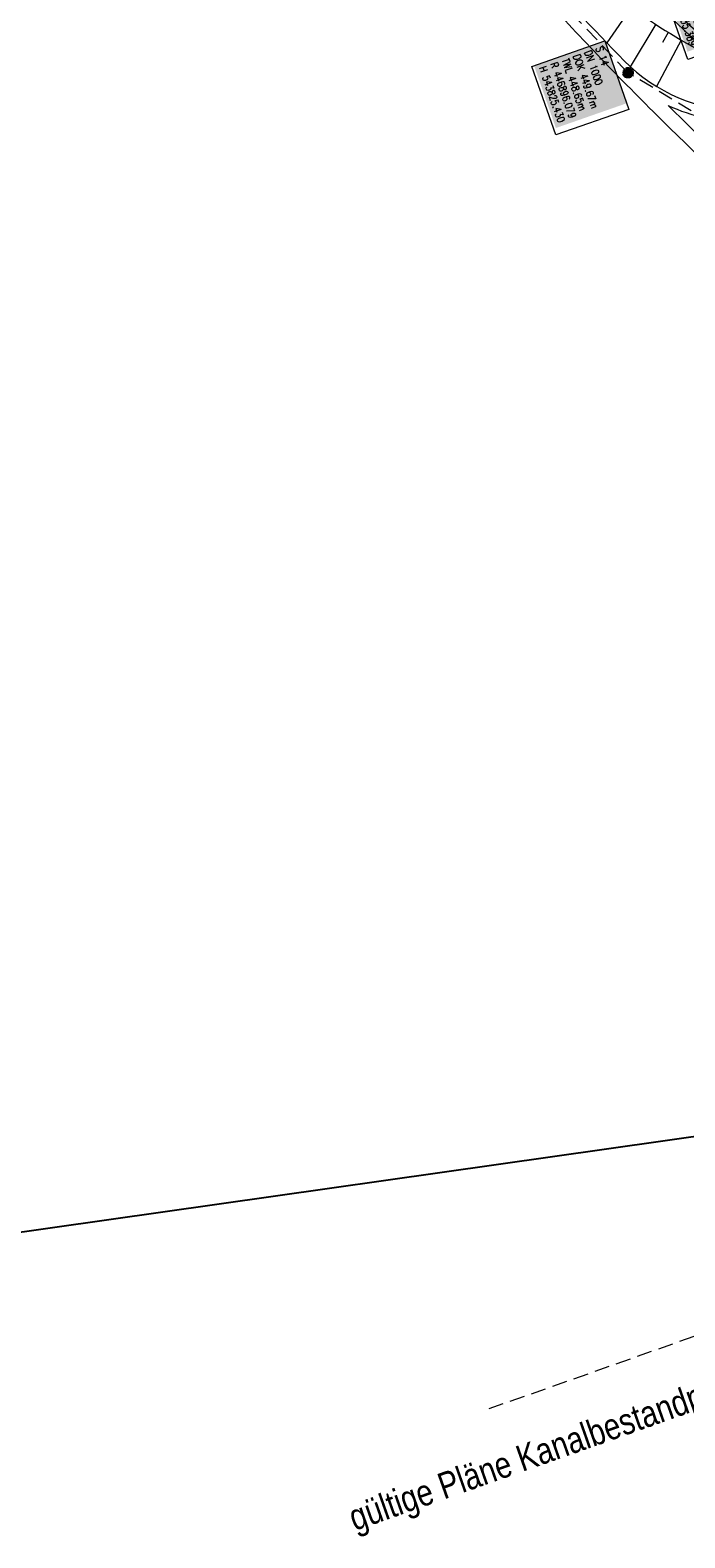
# Model space of a CAD drawing. Extents: x 446577 to 447240, y 443630 to 444842.
# Tile 2 of 71: x 446817 to 446904, y 443630 to 443831. Entities that reach past the tile are written whole.
import ezdxf

# ---------------------------------------------------------------- set-up
doc = ezdxf.new("R2010")
doc.units = 0
doc.header["$LTSCALE"] = 2
doc.header["$MEASUREMENT"] = 0
for name, pattern in [('AUSGEZOGEN', [0]), ('GESTRICH-X2', [1.5, 1, -0.5]), ('LINE_LT_1', [1.5, 1, -0.5])]:
    doc.linetypes.add(name, pattern=pattern)
doc.layers.get('0').update_dxf_attribs({"linetype": 'AUSGEZOGEN'})
for name, color, linetype in [('Beschriftung', 7, 'CONTINUOUS'), ('Hintergrund', 7, 'CONTINUOUS'), ('Hintergrundplan', 7, 'CONTINUOUS'), ('KANAL', 7, 'GESTRICH-X2'), ('neu', 7, 'CONTINUOUS'), ('Planeinteilung', 6, 'CONTINUOUS')]:
    doc.layers.add(name, color=color, linetype=linetype)
doc.styles.add('12', font='arial.ttf', dxfattribs={"width": 0.8, "height": 1})
doc.styles.add('8', font='txt_____.ttf', dxfattribs={"width": 0.8, "height": 1})

# ---------------------------------------------------------------- blocks, each defined once
blk = doc.blocks.new('1135420')
blk.add_line((1135, 0), (1135, 297))
blk = doc.blocks.new('Muldenschacht')
at = {"color": 18, "lineweight": 9, "true_color": 0x000000}
for p, q in [((-0.599087, 0.002979), (-0.699187, 0.002979)), ((-0.569691, 0.188574), (-0.664892, 0.219507)), ((-0.492399, 0.083917), (-0.591181, 0.100105)), ((-0.484382, 0.356002), (-0.565365, 0.41484)), ((-0.444073, 0.230912), (-0.53319, 0.276499)), ((0.502013, 0.002979), (-0.498987, 0.002979)), ((0.474843, 0.165641), (-0.471817, 0.165641)), ((-0.350626, 0.358645), (-0.421053, 0.429778)), ((-0.351511, 0.488874), (-0.410348, 0.569857)), ((0.38186, 0.328304), (-0.378834, 0.328304)), ((-0.228204, 0.447647), (-0.274147, 0.536581)), ((-0.215015, 0.669384), (-0.184082, 0.574183)), ((-0.096655, 0.595502), (-0.080293, 0.496748)), ((0.001562, 0.503479), (0.001464, -0.497521)), ((0.001513, 0.703679), (0.001513, 0.603579)), ((0.093794, 0.596447), (0.078414, 0.497536)), ((0.218041, 0.669384), (0.187109, 0.574183)), ((0.271415, 0.539517), (0.226431, 0.450094)), ((0.413374, 0.569857), (0.354537, 0.488874)), ((0.425748, 0.42812), (0.355042, 0.357263)), ((0.447803, 0.22953), (0.537061, 0.27484)), ((0.568391, 0.41484), (0.487409, 0.356002)), ((0.4959, 0.080963), (0.594778, 0.096559)), ((0.572718, 0.188574), (0.667918, 0.219507)), ((0.602083, 0.008988), (0.702178, 0.00999)), ((-0.569691, -0.182617), (-0.664892, -0.21355)), ((-0.493148, -0.073251), (-0.59208, -0.088497)), ((-0.484382, -0.350045), (-0.565365, -0.408882)), ((-0.445326, -0.222488), (-0.534694, -0.267581)), ((0.474843, -0.159684), (-0.471817, -0.159684)), ((-0.352742, -0.35058), (-0.423593, -0.421292)), ((-0.351511, -0.482917), (-0.410348, -0.5639)), ((0.38186, -0.322346), (-0.378834, -0.322346)), ((-0.228006, -0.441793), (-0.273909, -0.530747)), ((-0.184082, -0.568226), (-0.215015, -0.663427)), ((-0.079489, -0.490923), (-0.095689, -0.589704)), ((0.001513, -0.597621), (0.001513, -0.697721)), ((0.079714, -0.491374), (0.095355, -0.590245)), ((0.187109, -0.568226), (0.218041, -0.663427)), ((0.271696, -0.533418), (0.226665, -0.444019)), ((0.354537, -0.482917), (0.413374, -0.5639)), ((0.426841, -0.421069), (0.355953, -0.350395)), ((0.446654, -0.225822), (0.535682, -0.271583)), ((0.487409, -0.350045), (0.568391, -0.408882)), ((0.496174, -0.073247), (0.595107, -0.088493)), ((0.572718, -0.182617), (0.667918, -0.21355))]:
    blk.add_line(p, q, dxfattribs=at)
for radius in [0.7007, 0.6006, 0.5005]:
    blk.add_circle((0.001513, 0.002979), radius, dxfattribs=at)

msp = doc.modelspace()

# ---------------------------------------------------------------- linework, layer by layer
at = {"layer": 'Beschriftung', "color": 18, "lineweight": 9, "true_color": 0x000000}
for points in [[(446910.79, 443839.29), (446914.03, 443830.03), (446904.27, 443826.62), (446901.04, 443835.89), (446910.79, 443839.29)], [(446893.22, 443829.12), (446896.41, 443819.98), (446886.66, 443816.57), (446883.46, 443825.71), (446893.22, 443829.12)]]:
    msp.add_lwpolyline(points, close=True, dxfattribs=at)
at = {"layer": 'Hintergrund', "color": 254, "lineweight": 18, "true_color": 0xcccccc}
for p, q in [((446896.76, 443833.61), (446893.49, 443828.84)), ((446900.01, 443831.33), (446896.6, 443825.67)), ((446903.39, 443829.23), (446900.13, 443823.03)), ((446901.68, 443830.25), (446900.92, 443828.9))]:
    msp.add_line(p, q, dxfattribs=at)
for points in [[(446897.45, 443843.08), (446898.31, 443840.6, 0.197945), (446909.97, 443827.51), (446957.24, 443804.55, -0.198221), (446967.38, 443793.17), (446970.99, 443782.88, 0.096812), (446989.64, 443750.5)], [(446887.83, 443841.64, 0.098515), (446909.32, 443826.16)], [(446883.67, 443839.39, 0.009078), (446895.79, 443826.45)], [(446897.37, 443840.27, 0.197945), (446909.54, 443826.61), (446924.12, 443819.53)], [(446882.21, 443838.03, 0.01146), (446897.65, 443821.7)], [(446895.79, 443826.45, 0.196774), (446911.66, 443819.73)], [(446897.65, 443821.7, 0.009729), (446913.96, 443805.98)], [(446901.67, 443820.51, 0.009768), (446915.45, 443807.32)], [(446901.67, 443820.51, 0.106708), (446911.64, 443818.23), (446913.76, 443818.23)]]:
    msp.add_lwpolyline(points, format="xyb", dxfattribs=at)
at = {"layer": 'Hintergrundplan', "color": 254, "lineweight": 18, "true_color": 0xcccccc}
for p, q in [((446896.76, 443833.61), (446893.49, 443828.84)), ((446900.01, 443831.33), (446896.6, 443825.67)), ((446903.39, 443829.23), (446900.13, 443823.03)), ((446901.68, 443830.25), (446900.92, 443828.9))]:
    msp.add_line(p, q, dxfattribs=at)
for points in [[(446897.45, 443843.08), (446898.31, 443840.6, 0.197945), (446909.97, 443827.51), (446957.24, 443804.55, -0.198221), (446967.38, 443793.17), (446970.99, 443782.88, 0.096812), (446989.64, 443750.5)], [(446887.83, 443841.64, 0.098515), (446909.32, 443826.16)], [(446883.67, 443839.39, 0.009078), (446895.79, 443826.45)], [(446897.37, 443840.27, 0.197945), (446909.54, 443826.61), (446924.12, 443819.53)], [(446882.21, 443838.03, 0.01146), (446897.65, 443821.7)], [(446895.79, 443826.45, 0.196774), (446911.66, 443819.73)], [(446897.65, 443821.7, 0.009729), (446913.96, 443805.98)], [(446901.67, 443820.51, 0.009768), (446915.45, 443807.32)], [(446901.67, 443820.51, 0.106708), (446911.64, 443818.23), (446913.76, 443818.23)]]:
    msp.add_lwpolyline(points, format="xyb", dxfattribs=at)
at = {"layer": 'KANAL', "color": 92, "lineweight": 9, "true_color": 0x00b400}
for p, q in [((446896.29, 443824.87, 449.67), (446864.14, 443858.94, 449.83)), ((446922.74, 443808.96, 453.38), (446896.29, 443824.87, 449.67))]:
    msp.add_line(p, q, dxfattribs=at)
at = {"layer": 'neu', "color": 12, "linetype": 'LINE_LT_1', "lineweight": 9, "true_color": 0xc40000}
msp.add_line((446877.77, 443646.74), (447211.25, 443764.51), dxfattribs=at)

# ---------------------------------------------------------------- block references
at = {"layer": 'KANAL', "rotation": 270}
msp.add_blockref('Muldenschacht', (446896.29, 443824.87), dxfattribs=at)
at = {"layer": 'Planeinteilung', "linetype": 'Continuous', "rotation": 278.0670990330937}
msp.add_blockref('1135420', (446577.28, 444782.92), dxfattribs=at)

# ---------------------------------------------------------------- texts
at = {"layer": 'Beschriftung', "color": 18, "true_color": 0x000000, "char_height": 1, "attachment_point": 1, "rotation": 289.2551, "line_spacing_factor": 0.959981, "style": '8', "bg_fill": 1, "box_fill_scale": 1.5, "bg_fill_color": 256, "bg_fill_true_color": 11599800, "bg_fill_transparency": 0}
for s, insert in [('S 1^JDN 1000^JDOK 453.04m^JTWL 451.51m^JR 446912.997^JH 543835.389', (446910.48, 443838.66)), ('S 14^JDN 1000^JDOK 449.67m^JTWL 448.65m^JR 446896.079^JH 543825.430', (446892.91, 443828.48))]:
    msp.add_mtext(s, dxfattribs=dict(at, insert=insert))
at = {"layer": 'neu', "color": 12, "true_color": 0xc40000, "insert": (446858.68, 443633.71), "char_height": 3.5, "attachment_point": 1, "rotation": 19.4511, "line_spacing_factor": 0.959981, "style": '12'}
msp.add_mtext('gültige Pläne Kanalbestandplan Ost- Westseite Max Bögl', dxfattribs=at)

doc.saveas('drawing.dxf')
